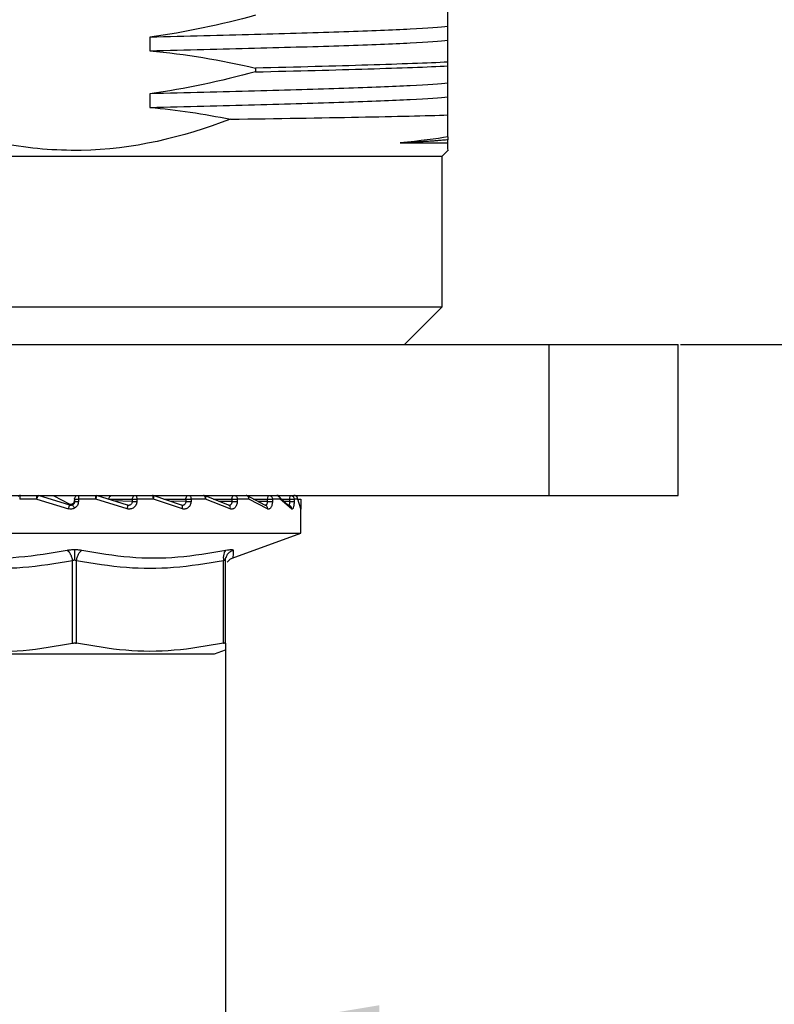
# Model space of a CAD drawing. Header units: millimetres. Extents: x 2370 to 2643, y 1245 to 1437.
# Tile 4 of 8: x 2442 to 2462, y 1279 to 1305. Entities that reach past the tile are written whole.
import ezdxf

# ---------------------------------------------------------------- set-up
doc = ezdxf.new("R2010")
doc.units = ezdxf.units.MM
doc.layers.add('1轮廓实线层', color=7, linetype='Continuous')
doc.layers.add('2细线层', color=3, linetype='Continuous')
doc.styles.add('SLDTEXTSTYLE1', font='txt')
doc.dimstyles.new('SLDDIMSTYLE0', dxfattribs={"dimtxt": 3.5, "dimasz": 4.08, "dimexe": 0, "dimexo": 0.0625, "dimgap": 0.875, "dimtad": 2, "dimdec": 0, "dimrnd": 1e-09, "dimzin": 4, "dimdsep": 46, "dimtxsty": 'SLDTEXTSTYLE1', "dimsah": 1, "dimcen": 0.09, "dimadec": 0, "dimazin": 1, "dimtfac": 1, "dimtmove": 0, "dimatfit": 0, "dimfxl": 0, "dimfrac": 2, "dimtolj": 1, "dimtzin": 12, "dimarcsym": 0})

# ---------------------------------------------------------------- blocks, each defined once
blk = doc.blocks.new('*D24')
at = {"layer": '2细线层', "color": 0, "lineweight": -2}
for p, q in [((2457.053, 1314.168), (2494.324, 1314.168)), ((2494.324, 1310.088), (2494.324, 1300.248)), ((2459.053, 1296.168), (2494.324, 1296.168))]:
    blk.add_line(p, q, dxfattribs=at)
at = {"layer": '2细线层', "color": 0}
for points in [[(2493.644, 1310.088), (2495.004, 1310.088), (2494.324, 1314.168)], [(2493.644, 1300.248), (2495.004, 1300.248), (2494.324, 1296.168)]]:
    blk.add_solid(points, dxfattribs=at)
at = {"layer": 'Defpoints', "color": 0}
for p in [(2456.99, 1314.168), (2458.99, 1296.168), (2494.324, 1296.168)]:
    blk.add_point(p, dxfattribs=at)
at = {"layer": '2细线层', "color": 0, "insert": (2495.199, 1305.168), "char_height": 3.5, "attachment_point": 2, "rotation": 90, "style": 'SLDTEXTSTYLE1'}
blk.add_mtext('\\A1;GH=18', dxfattribs=at)
blk = doc.blocks.new('*D25')
at = {"layer": '2细线层', "color": 0, "lineweight": -2}
for p, q in [((2438.99, 1288.186), (2438.99, 1277.966)), ((2446.99, 1288.186), (2446.99, 1277.966)), ((2434.91, 1277.966), (2422.537, 1277.966)), ((2446.99, 1277.966), (2438.99, 1277.966)), ((2451.07, 1277.966), (2455.15, 1277.966))]:
    blk.add_line(p, q, dxfattribs=at)
at = {"layer": '2细线层', "color": 0}
for points in [[(2434.91, 1278.646), (2434.91, 1277.286), (2438.99, 1277.966)], [(2451.07, 1278.646), (2451.07, 1277.286), (2446.99, 1277.966)]]:
    blk.add_solid(points, dxfattribs=at)
at = {"layer": 'Defpoints', "color": 0}
for p in [(2438.99, 1288.249), (2446.99, 1288.249), (2446.99, 1277.966)]:
    blk.add_point(p, dxfattribs=at)
at = {"layer": '2细线层', "color": 0, "insert": (2426.093, 1277.091), "char_height": 3.5, "attachment_point": 2, "style": 'SLDTEXTSTYLE1'}
blk.add_mtext('\\A1;{\\fGDT;o}8', dxfattribs=at)

msp = doc.modelspace()

# ---------------------------------------------------------------- linework, layer by layer
at = {"layer": '1轮廓实线层', "linetype": 'Continuous', "lineweight": 25}
for p, q in [((2452.89, 1304.24), (2452.89, 1304.601)), ((2444.99, 1304.321), (2444.99, 1303.96)), ((2447.785, 1303.501), (2447.785, 1303.401)), ((2452.89, 1303.56), (2452.89, 1303.66)), ((2452.89, 1302.74), (2452.89, 1303.101)), ((2444.99, 1302.821), (2444.99, 1302.46)), ((2452.891, 1301.518), (2452.891, 1301.601)), ((2452.74, 1301.168), (2452.904, 1301.331)), ((2433.24, 1301.168), (2452.74, 1301.168)), ((2452.74, 1297.168), (2452.74, 1301.168)), ((2433.24, 1297.168), (2452.74, 1297.168)), ((2451.74, 1296.168), (2452.74, 1297.168)), ((2428.936, 1296.168), (2455.562, 1296.168)), ((2455.562, 1296.168), (2455.562, 1292.168)), ((2455.562, 1296.168), (2458.99, 1296.168)), ((2458.99, 1292.168), (2458.99, 1296.168)), ((2428.936, 1292.168), (2455.562, 1292.168)), ((2441.989, 1292.068), (2441.536, 1292.068)), ((2441.989, 1292.068), (2442.829, 1291.812)), ((2442.005, 1292.168), (2442.02, 1292.167)), ((2442.861, 1291.907), (2442.035, 1292.163)), ((2442.035, 1292.163), (2442.437, 1292.157)), ((2442.437, 1292.156), (2442.845, 1291.943)), ((2442.845, 1291.943), (2442.861, 1291.907)), ((2442.99, 1292.068), (2442.99, 1292.003)), ((2443.092, 1292.068), (2443.092, 1292.003)), ((2443.554, 1292.068), (2443.092, 1292.068)), ((2443.545, 1292.168), (2443.56, 1292.167)), ((2444.387, 1291.812), (2443.554, 1292.068)), ((2444.392, 1291.907), (2443.574, 1292.163)), ((2443.896, 1292.068), (2444.517, 1292.068)), ((2444.517, 1292.003), (2444.012, 1292.027)), ((2444.517, 1292.068), (2444.517, 1292.003)), ((2444.641, 1292.068), (2444.641, 1292.003)), ((2445.081, 1292.068), (2444.641, 1292.068)), ((2445.046, 1292.168), (2445.06, 1292.167)), ((2445.06, 1292.167), (2445.074, 1292.163)), ((2445.828, 1291.907), (2445.074, 1292.163)), ((2445.85, 1291.812), (2445.081, 1292.068)), ((2445.355, 1292.068), (2445.94, 1292.068)), ((2445.94, 1292.003), (2445.516, 1292.013)), ((2445.94, 1292.068), (2445.94, 1292.003)), ((2446.078, 1292.068), (2446.078, 1292.003)), ((2446.465, 1292.068), (2446.078, 1292.068)), ((2447.07, 1291.907), (2446.432, 1292.163)), ((2447.118, 1291.812), (2446.465, 1292.068)), ((2446.67, 1292.068), (2447.162, 1292.068)), ((2447.162, 1292.003), (2446.817, 1292.009)), ((2447.162, 1292.068), (2447.162, 1292.003)), ((2447.304, 1292.068), (2447.304, 1292.003)), ((2447.613, 1292.068), (2447.304, 1292.068)), ((2448.034, 1291.907), (2447.555, 1292.163)), ((2448.104, 1291.812), (2447.613, 1292.068)), ((2447.733, 1292.068), (2448.099, 1292.068)), ((2448.099, 1292.003), (2447.849, 1292.007)), ((2448.099, 1292.068), (2448.099, 1292.003)), ((2448.237, 1292.068), (2448.237, 1292.003)), ((2448.445, 1292.068), (2448.237, 1292.068)), ((2448.655, 1291.907), (2448.367, 1292.163)), ((2448.742, 1291.812), (2448.445, 1292.068)), ((2448.474, 1292.068), (2448.689, 1292.068)), ((2448.689, 1292.003), (2448.545, 1292.005)), ((2448.689, 1292.068), (2448.689, 1292.003)), ((2448.812, 1292.068), (2448.812, 1292.003)), ((2448.906, 1292.068), (2448.812, 1292.068)), ((2448.89, 1292.126), (2448.89, 1292.139)), ((2448.988, 1291.812), (2448.906, 1292.068)), ((2448.99, 1292.068), (2448.99, 1292.003)), ((2455.562, 1292.168), (2458.99, 1292.168)), ((2448.989, 1291.814), (2448.989, 1291.804)), ((2448.99, 1291.168), (2448.99, 1291.836)), ((2436.99, 1291.168), (2442.99, 1291.168)), ((2442.99, 1291.168), (2448.99, 1291.168)), ((2447.173, 1290.507), (2448.99, 1291.168)), ((2442.94, 1288.249), (2442.94, 1290.432)), ((2443.04, 1288.249), (2443.04, 1290.432)), ((2446.94, 1288.249), (2446.94, 1290.432)), ((2446.99, 1288.249), (2446.99, 1290.432)), ((2446.702, 1287.968), (2446.99, 1288.07)), ((2446.99, 1288.249), (2446.99, 1288.07))]:
    msp.add_line(p, q, dxfattribs=at)
for centre, radius, start, end in [((2444.619, 1292.068), 0.102, 136.2243, 180.1629), ((2448.262, 1292.071), 0.162, 155.4548, 181.1433), ((2448.985, 1292.072), 0.296, 166.9814, 180.7804), ((2449.031, 1291.813), 0.0422, 179.4496, 191.6482)]:
    msp.add_arc(centre, radius, start, end, dxfattribs=at)
for points in [[(2452.89, 1304.601), (2452.89, 1304.687), (2452.89, 1304.847), (2452.89, 1305.06)], [(2447.785, 1304.901), (2446.866, 1304.651), (2445.934, 1304.451), (2444.99, 1304.321)], [(2452.89, 1303.66), (2452.89, 1303.91), (2452.89, 1304.11), (2452.89, 1304.24)], [(2444.99, 1303.96), (2445.932, 1303.874), (2446.865, 1303.715), (2447.785, 1303.501)], [(2452.89, 1303.101), (2452.89, 1303.187), (2452.89, 1303.347), (2452.89, 1303.561)], [(2447.785, 1303.401), (2446.866, 1303.152), (2445.934, 1302.951), (2444.99, 1302.821)], [(2452.89, 1302.259), (2452.89, 1302.463), (2452.89, 1302.628), (2452.89, 1302.74)], [(2444.99, 1302.46), (2445.706, 1302.395), (2446.417, 1302.287), (2447.121, 1302.145)], [(2452.89, 1301.677), (2452.89, 1301.831), (2452.89, 1302.029), (2452.89, 1302.259)], [(2452.89, 1301.677), (2452.588, 1301.624), (2452.158, 1301.571), (2451.621, 1301.518)], [(2451.621, 1301.518), (2452.228, 1301.518), (2452.659, 1301.518), (2452.89, 1301.518)], [(2441.56, 1292.168), (2441.557, 1292.167), (2441.551, 1292.164), (2441.543, 1292.14), (2441.537, 1292.107), (2441.536, 1292.081), (2441.536, 1292.068)], [(2441.989, 1292.068), (2441.989, 1292.081), (2441.99, 1292.107), (2441.993, 1292.14), (2441.999, 1292.164), (2442.003, 1292.167), (2442.005, 1292.168)], [(2442.99, 1292.068), (2442.992, 1292.081), (2442.995, 1292.108), (2443.011, 1292.128), (2443.02, 1292.139)], [(2442.99, 1292.068), (2442.992, 1292.068), (2442.995, 1292.068), (2443.019, 1292.068), (2443.052, 1292.068), (2443.079, 1292.068), (2443.092, 1292.068)], [(2442.99, 1292.003), (2442.992, 1292.003), (2442.995, 1292.003), (2443.019, 1292.003), (2443.052, 1292.003), (2443.079, 1292.003), (2443.092, 1292.003)], [(2443.09, 1292.168), (2443.091, 1292.167), (2443.091, 1292.164), (2443.092, 1292.14), (2443.092, 1292.107), (2443.092, 1292.081), (2443.092, 1292.068)], [(2443.554, 1292.068), (2443.554, 1292.081), (2443.554, 1292.107), (2443.551, 1292.14), (2443.548, 1292.164), (2443.546, 1292.167), (2443.545, 1292.168)], [(2443.896, 1292.068), (2443.898, 1292.081), (2443.901, 1292.107), (2443.923, 1292.14), (2443.955, 1292.164), (2443.98, 1292.167), (2443.993, 1292.168)], [(2444.517, 1292.068), (2444.522, 1292.068), (2444.532, 1292.068), (2444.563, 1292.068), (2444.602, 1292.068), (2444.628, 1292.068), (2444.641, 1292.068)], [(2444.517, 1292.003), (2444.522, 1292.003), (2444.532, 1292.003), (2444.563, 1292.003), (2444.602, 1292.003), (2444.628, 1292.003), (2444.641, 1292.003)], [(2444.614, 1292.168), (2444.618, 1292.167), (2444.625, 1292.164), (2444.634, 1292.14), (2444.64, 1292.107), (2444.641, 1292.081), (2444.641, 1292.068)], [(2445.081, 1292.068), (2445.08, 1292.081), (2445.079, 1292.107), (2445.071, 1292.14), (2445.06, 1292.164), (2445.051, 1292.167), (2445.046, 1292.168)], [(2445.94, 1292.068), (2445.94, 1292.075), (2445.941, 1292.088), (2445.946, 1292.107), (2445.954, 1292.124), (2445.962, 1292.134), (2445.965, 1292.139)], [(2445.94, 1292.068), (2445.948, 1292.068), (2445.964, 1292.068), (2446.001, 1292.068), (2446.042, 1292.068), (2446.066, 1292.068), (2446.078, 1292.068)], [(2445.94, 1292.003), (2445.948, 1292.003), (2445.964, 1292.003), (2446.001, 1292.003), (2446.042, 1292.003), (2446.066, 1292.003), (2446.078, 1292.003)], [(2446.027, 1292.168), (2446.033, 1292.167), (2446.047, 1292.164), (2446.064, 1292.14), (2446.076, 1292.107), (2446.077, 1292.081), (2446.078, 1292.068)], [(2446.465, 1292.068), (2446.464, 1292.081), (2446.463, 1292.107), (2446.449, 1292.14), (2446.43, 1292.164), (2446.415, 1292.167), (2446.407, 1292.168)], [(2447.162, 1292.068), (2447.162, 1292.075), (2447.163, 1292.088), (2447.167, 1292.107), (2447.173, 1292.124), (2447.179, 1292.134), (2447.183, 1292.139)], [(2447.162, 1292.068), (2447.172, 1292.068), (2447.193, 1292.068), (2447.233, 1292.068), (2447.274, 1292.068), (2447.294, 1292.068), (2447.304, 1292.068)], [(2447.162, 1292.003), (2447.172, 1292.003), (2447.193, 1292.003), (2447.233, 1292.003), (2447.274, 1292.003), (2447.294, 1292.003), (2447.304, 1292.003)], [(2447.233, 1292.168), (2447.242, 1292.167), (2447.261, 1292.164), (2447.285, 1292.14), (2447.301, 1292.107), (2447.303, 1292.081), (2447.304, 1292.068)], [(2447.613, 1292.068), (2447.612, 1292.081), (2447.609, 1292.107), (2447.592, 1292.14), (2447.566, 1292.164), (2447.546, 1292.167), (2447.536, 1292.168)], [(2448.099, 1292.068), (2448.112, 1292.068), (2448.136, 1292.068), (2448.177, 1292.068), (2448.213, 1292.068), (2448.229, 1292.068), (2448.237, 1292.068)], [(2448.099, 1292.003), (2448.112, 1292.003), (2448.136, 1292.003), (2448.177, 1292.003), (2448.213, 1292.003), (2448.229, 1292.003), (2448.237, 1292.003)], [(2448.149, 1292.168), (2448.161, 1292.167), (2448.184, 1292.164), (2448.213, 1292.14), (2448.233, 1292.107), (2448.235, 1292.081), (2448.237, 1292.068)], [(2448.445, 1292.068), (2448.444, 1292.081), (2448.441, 1292.107), (2448.42, 1292.14), (2448.39, 1292.164), (2448.366, 1292.167), (2448.355, 1292.168)], [(2448.689, 1292.068), (2448.702, 1292.068), (2448.728, 1292.068), (2448.766, 1292.068), (2448.797, 1292.068), (2448.807, 1292.068), (2448.812, 1292.068)], [(2448.689, 1292.003), (2448.702, 1292.003), (2448.728, 1292.003), (2448.766, 1292.003), (2448.797, 1292.003), (2448.807, 1292.003), (2448.812, 1292.003)], [(2448.715, 1292.168), (2448.727, 1292.167), (2448.753, 1292.164), (2448.785, 1292.14), (2448.807, 1292.107), (2448.81, 1292.081), (2448.812, 1292.068)], [(2448.906, 1292.068), (2448.905, 1292.081), (2448.902, 1292.107), (2448.879, 1292.14), (2448.846, 1292.164), (2448.821, 1292.167), (2448.808, 1292.168)], [(2448.89, 1292.068), (2448.903, 1292.068), (2448.929, 1292.068), (2448.963, 1292.068), (2448.986, 1292.068), (2448.988, 1292.068), (2448.99, 1292.068)], [(2442.829, 1291.812), (2442.833, 1291.824), (2442.841, 1291.849), (2442.851, 1291.881), (2442.859, 1291.903), (2442.861, 1291.906), (2442.861, 1291.907)], [(2439.279, 1287.968), (2439.339, 1287.968), (2439.459, 1287.968), (2439.764, 1287.968), (2440.151, 1287.968), (2440.619, 1287.968), (2441.152, 1287.968), (2441.736, 1287.968), (2442.354, 1287.968), (2442.99, 1287.968), (2443.627, 1287.968), (2444.245, 1287.968), (2444.829, 1287.968), (2445.362, 1287.968), (2445.83, 1287.968), (2446.217, 1287.968), (2446.522, 1287.968), (2446.642, 1287.968), (2446.702, 1287.968)]]:
    msp.add_open_spline(points, degree=3, dxfattribs=at)
for points, knots in [([(2452.89, 1304.601), (2452.695, 1304.578), (2452.357, 1304.554), (2451.424, 1304.508), (2450.83, 1304.484), (2449.434, 1304.438), (2448.634, 1304.414), (2446.895, 1304.368), (2445.957, 1304.344), (2444.99, 1304.321)], [0, 0, 0, 0, 0.25, 0.25, 0.5, 0.5, 0.75, 0.75, 1, 1, 1, 1]), ([(2444.99, 1303.96), (2445.957, 1303.984), (2446.895, 1304.007), (2448.634, 1304.054), (2449.434, 1304.077), (2450.83, 1304.124), (2451.424, 1304.147), (2452.357, 1304.193), (2452.695, 1304.217), (2452.89, 1304.24)], [0, 0, 0, 0, 0.25, 0.25, 0.5, 0.5, 0.75, 0.75, 1, 1, 1, 1]), ([(2452.89, 1303.66), (2452.356, 1303.634), (2451.636, 1303.607), (2449.902, 1303.554), (2448.889, 1303.527), (2447.785, 1303.501)], [0, 0, 0, 0, 0.5, 0.5, 1, 1, 1, 1]), ([(2447.785, 1303.401), (2448.889, 1303.427), (2449.902, 1303.454), (2451.636, 1303.507), (2452.356, 1303.534), (2452.89, 1303.56)], [0, 0, 0, 0, 0.5, 0.5, 1, 1, 1, 1]), ([(2452.89, 1303.101), (2452.695, 1303.078), (2452.357, 1303.054), (2451.424, 1303.008), (2450.83, 1302.984), (2449.435, 1302.938), (2448.634, 1302.914), (2446.895, 1302.868), (2445.957, 1302.844), (2444.99, 1302.821)], [0, 0, 0, 0, 0.25, 0.25, 0.5, 0.5, 0.75, 0.75, 1, 1, 1, 1]), ([(2444.99, 1302.46), (2445.957, 1302.483), (2446.895, 1302.507), (2448.634, 1302.553), (2449.435, 1302.577), (2450.83, 1302.623), (2451.424, 1302.647), (2452.357, 1302.693), (2452.695, 1302.717), (2452.89, 1302.74)], [0, 0, 0, 0, 0.25, 0.25, 0.5, 0.5, 0.75, 0.75, 1, 1, 1, 1]), ([(2447.121, 1302.145), (2445.844, 1301.654), (2444.532, 1301.343), (2442.819, 1301.314), (2442.476, 1301.326), (2441.8, 1301.384), (2441.465, 1301.43), (2440.468, 1301.614), (2439.815, 1301.798), (2439.17, 1302.029)], [0, 0, 0, 0, 0.5, 0.5, 0.625, 0.625, 0.75, 0.75, 1, 1, 1, 1]), ([(2447.121, 1302.145), (2448.375, 1302.164), (2449.536, 1302.183), (2451.507, 1302.221), (2452.317, 1302.24), (2452.89, 1302.259)], [0, 0, 0, 0, 0.5, 0.5, 1, 1, 1, 1]), ([(2452.891, 1301.601), (2452.869, 1301.598), (2452.826, 1301.594), (2452.75, 1301.586), (2452.665, 1301.579), (2452.57, 1301.571), (2452.465, 1301.564), (2452.35, 1301.556), (2452.224, 1301.549), (2452.089, 1301.541), (2451.943, 1301.533), (2451.788, 1301.526), (2451.677, 1301.521), (2451.621, 1301.518)], [0, 0, 0, 0, 0.088113, 0.176802, 0.266062, 0.355888, 0.446274, 0.537213, 0.6287, 0.720728, 0.813292, 0.906385, 1, 1, 1, 1]), ([(2452.89, 1301.677), (2452.89, 1301.663), (2452.89, 1301.634), (2452.89, 1301.612), (2452.891, 1301.601)], [0, 0, 0, 0, 0.501179, 1, 1, 1, 1]), ([(2452.89, 1301.344), (2452.89, 1301.342), (2452.89, 1301.337), (2452.89, 1301.457), (2452.89, 1301.518)], [0, 0, 0, 0, 0.490304, 1, 1, 1, 1]), ([(2441.557, 1292.167), (2441.554, 1292.167), (2441.539, 1292.168), (2441.515, 1292.159), (2441.498, 1292.146), (2441.491, 1292.14)], [0, 0, 0, 0, 0.132851, 0.611948, 1, 1, 1, 1]), ([(2441.989, 1292.068), (2441.991, 1292.076), (2441.996, 1292.091), (2442.005, 1292.115), (2442.016, 1292.139), (2442.027, 1292.159), (2442.032, 1292.162), (2442.035, 1292.163)], [0, 0, 0, 0, 0.160645, 0.303693, 0.505144, 0.75208, 1, 1, 1, 1]), ([(2442.02, 1292.167), (2442.021, 1292.167), (2442.021, 1292.167), (2442.022, 1292.167), (2442.027, 1292.166), (2442.031, 1292.164), (2442.035, 1292.163)], [0, 0, 0, 0, 0.027788, 0.083364, 0.277873, 1, 1, 1, 1]), ([(2442.845, 1291.943), (2442.852, 1291.94), (2442.868, 1291.933), (2442.893, 1291.933), (2442.918, 1291.938), (2442.941, 1291.949), (2442.961, 1291.964), (2442.977, 1291.984), (2442.988, 1292.007), (2442.99, 1292.024), (2442.99, 1292.032)], [0, 0, 0, 0, 0.123509, 0.25, 0.372926, 0.499006, 0.625206, 0.748479, 0.875613, 1, 1, 1, 1]), ([(2442.94, 1291.916), (2442.934, 1291.913), (2442.922, 1291.907), (2442.902, 1291.903), (2442.881, 1291.903), (2442.868, 1291.906), (2442.861, 1291.907)], [0, 0, 0, 0, 0.250035, 0.500045, 0.750033, 1, 1, 1, 1]), ([(2442.99, 1292.003), (2442.99, 1291.994), (2442.989, 1291.977), (2442.978, 1291.953), (2442.962, 1291.931), (2442.948, 1291.921), (2442.94, 1291.916)], [0, 0, 0, 0, 0.249998, 0.499997, 0.749997, 1, 1, 1, 1]), ([(2442.99, 1291.83), (2442.984, 1291.841), (2442.971, 1291.864), (2442.954, 1291.892), (2442.943, 1291.912), (2442.941, 1291.915), (2442.94, 1291.916)], [0, 0, 0, 0, 0.25, 0.5, 0.75, 1, 1, 1, 1]), ([(2443.092, 1292.003), (2443.091, 1291.986), (2443.088, 1291.95), (2443.067, 1291.902), (2443.035, 1291.859), (2443.005, 1291.84), (2442.99, 1291.83)], [0, 0, 0, 0, 0.25031, 0.498787, 0.748691, 1, 1, 1, 1]), ([(2443.554, 1292.068), (2443.556, 1292.076), (2443.561, 1292.091), (2443.568, 1292.115), (2443.573, 1292.139), (2443.577, 1292.159), (2443.575, 1292.162), (2443.574, 1292.163)], [0, 0, 0, 0, 0.160688, 0.303759, 0.50515, 0.75208, 1, 1, 1, 1]), ([(2443.56, 1292.167), (2443.56, 1292.167), (2443.56, 1292.167), (2443.56, 1292.167), (2443.562, 1292.167), (2443.566, 1292.166), (2443.571, 1292.164), (2443.574, 1292.163)], [0, 0, 0, 0, 0.009099, 0.025321, 0.079134, 0.272235, 1, 1, 1, 1]), ([(2444.641, 1292.003), (2444.64, 1291.988), (2444.638, 1291.957), (2444.62, 1291.914), (2444.594, 1291.876), (2444.56, 1291.845), (2444.521, 1291.821), (2444.478, 1291.807), (2444.432, 1291.802), (2444.402, 1291.808), (2444.387, 1291.812)], [0, 0, 0, 0, 0.123257, 0.2481941, 0.3711689, 0.4968675, 0.623046, 0.7470419, 0.8748228, 1, 1, 1, 1]), ([(2444.517, 1292.003), (2444.517, 1291.999), (2444.517, 1291.989), (2444.513, 1291.97), (2444.502, 1291.946), (2444.483, 1291.924), (2444.46, 1291.91), (2444.438, 1291.904), (2444.415, 1291.902), (2444.4, 1291.906), (2444.392, 1291.907)], [0, 0, 0, 0, 0.060775, 0.163869, 0.309132, 0.496347, 0.622396, 0.748267, 0.874131, 1, 1, 1, 1]), ([(2445.081, 1292.068), (2445.083, 1292.076), (2445.087, 1292.091), (2445.091, 1292.115), (2445.091, 1292.139), (2445.086, 1292.159), (2445.078, 1292.162), (2445.074, 1292.163)], [0, 0, 0, 0, 0.160832, 0.303972, 0.505169, 0.752081, 1, 1, 1, 1]), ([(2445.94, 1292.003), (2445.94, 1291.999), (2445.94, 1291.989), (2445.936, 1291.97), (2445.927, 1291.946), (2445.909, 1291.924), (2445.889, 1291.91), (2445.869, 1291.904), (2445.848, 1291.902), (2445.835, 1291.906), (2445.828, 1291.907)], [0, 0, 0, 0, 0.060775, 0.163869, 0.309132, 0.496347, 0.622396, 0.748267, 0.874131, 1, 1, 1, 1]), ([(2446.078, 1292.003), (2446.077, 1291.988), (2446.075, 1291.957), (2446.059, 1291.914), (2446.036, 1291.876), (2446.006, 1291.845), (2445.971, 1291.821), (2445.932, 1291.807), (2445.89, 1291.802), (2445.863, 1291.808), (2445.85, 1291.812)], [0, 0, 0, 0, 0.123257, 0.248194, 0.371169, 0.496867, 0.623046, 0.747042, 0.874823, 1, 1, 1, 1]), ([(2446.465, 1292.068), (2446.467, 1292.076), (2446.47, 1292.091), (2446.471, 1292.115), (2446.466, 1292.139), (2446.453, 1292.159), (2446.439, 1292.162), (2446.432, 1292.163)], [0, 0, 0, 0, 0.160792, 0.303913, 0.505164, 0.75208, 1, 1, 1, 1]), ([(2447.162, 1292.003), (2447.162, 1291.999), (2447.162, 1291.989), (2447.159, 1291.97), (2447.151, 1291.946), (2447.137, 1291.924), (2447.12, 1291.91), (2447.104, 1291.904), (2447.087, 1291.902), (2447.076, 1291.906), (2447.07, 1291.907)], [0, 0, 0, 0, 0.060775, 0.163869, 0.309132, 0.496347, 0.622396, 0.748267, 0.874131, 1, 1, 1, 1]), ([(2447.304, 1292.003), (2447.304, 1291.988), (2447.302, 1291.957), (2447.289, 1291.914), (2447.27, 1291.876), (2447.245, 1291.845), (2447.217, 1291.821), (2447.185, 1291.807), (2447.151, 1291.802), (2447.129, 1291.808), (2447.118, 1291.812)], [0, 0, 0, 0, 0.123257, 0.248194, 0.371169, 0.496867, 0.623046, 0.747042, 0.874823, 1, 1, 1, 1]), ([(2447.613, 1292.068), (2447.614, 1292.076), (2447.616, 1292.091), (2447.613, 1292.115), (2447.604, 1292.139), (2447.584, 1292.159), (2447.564, 1292.162), (2447.555, 1292.163)], [0, 0, 0, 0, 0.1603111, 0.3031972, 0.505101, 0.7520794, 1, 1, 1, 1]), ([(2448.099, 1292.003), (2448.099, 1291.999), (2448.099, 1291.989), (2448.097, 1291.97), (2448.092, 1291.945), (2448.082, 1291.924), (2448.071, 1291.91), (2448.059, 1291.904), (2448.047, 1291.902), (2448.038, 1291.906), (2448.034, 1291.907)], [0, 0, 0, 0, 0.060997, 0.164194, 0.309438, 0.496512, 0.622399, 0.748269, 0.874132, 1, 1, 1, 1]), ([(2448.237, 1292.003), (2448.236, 1291.988), (2448.235, 1291.957), (2448.226, 1291.914), (2448.213, 1291.876), (2448.195, 1291.845), (2448.175, 1291.821), (2448.152, 1291.807), (2448.128, 1291.802), (2448.112, 1291.808), (2448.104, 1291.812)], [0, 0, 0, 0, 0.123257, 0.248194, 0.371169, 0.496867, 0.623046, 0.747042, 0.874823, 1, 1, 1, 1]), ([(2448.416, 1292.147), (2448.415, 1292.147), (2448.408, 1292.155), (2448.389, 1292.163), (2448.37, 1292.166), (2448.361, 1292.168)], [0, 0, 0, 0, 0.018275, 0.539349, 1, 1, 1, 1]), ([(2448.445, 1292.068), (2448.446, 1292.076), (2448.447, 1292.091), (2448.441, 1292.115), (2448.427, 1292.139), (2448.402, 1292.159), (2448.378, 1292.162), (2448.367, 1292.163)], [0, 0, 0, 0, 0.1611546, 0.304452, 0.5052109, 0.7520813, 1, 1, 1, 1]), ([(2448.689, 1292.003), (2448.689, 1291.999), (2448.689, 1291.989), (2448.688, 1291.97), (2448.685, 1291.945), (2448.681, 1291.924), (2448.675, 1291.91), (2448.668, 1291.904), (2448.662, 1291.902), (2448.657, 1291.906), (2448.655, 1291.907)], [0, 0, 0, 0, 0.060997, 0.164194, 0.309438, 0.496512, 0.622399, 0.748269, 0.874132, 1, 1, 1, 1]), ([(2448.812, 1292.003), (2448.811, 1291.988), (2448.811, 1291.957), (2448.806, 1291.914), (2448.799, 1291.876), (2448.791, 1291.845), (2448.78, 1291.821), (2448.768, 1291.807), (2448.755, 1291.802), (2448.747, 1291.808), (2448.742, 1291.812)], [0, 0, 0, 0, 0.123257, 0.248194, 0.371169, 0.496867, 0.623046, 0.747042, 0.874823, 1, 1, 1, 1]), ([(2448.895, 1292.115), (2448.894, 1292.118), (2448.888, 1292.132), (2448.868, 1292.15), (2448.839, 1292.165), (2448.82, 1292.167), (2448.81, 1292.168)], [0, 0, 0, 0, 0.076338, 0.440313, 0.733037, 1, 1, 1, 1]), ([(2448.906, 1292.068), (2448.906, 1292.076), (2448.905, 1292.091), (2448.901, 1292.107), (2448.896, 1292.114), (2448.895, 1292.115)], [0, 0, 0, 0, 0.481765, 0.910807, 1, 1, 1, 1]), ([(2448.99, 1292.003), (2448.99, 1291.988), (2448.99, 1291.957), (2448.99, 1291.914), (2448.99, 1291.876), (2448.99, 1291.845), (2448.99, 1291.821), (2448.99, 1291.807), (2448.989, 1291.802), (2448.989, 1291.808), (2448.988, 1291.812)], [0, 0, 0, 0, 0.123257, 0.248194, 0.371169, 0.496867, 0.623046, 0.747042, 0.874823, 1, 1, 1, 1]), ([(2442.99, 1291.83), (2442.978, 1291.824), (2442.953, 1291.811), (2442.912, 1291.803), (2442.87, 1291.802), (2442.843, 1291.809), (2442.829, 1291.812)], [0, 0, 0, 0, 0.248328, 0.49819, 0.749559, 1, 1, 1, 1]), ([(2444.387, 1291.812), (2444.391, 1291.824), (2444.398, 1291.849), (2444.402, 1291.881), (2444.401, 1291.903), (2444.395, 1291.906), (2444.392, 1291.907)], [0, 0, 0, 0, 0.2500017, 0.5000019, 0.7500011, 1, 1, 1, 1]), ([(2445.85, 1291.812), (2445.853, 1291.824), (2445.858, 1291.849), (2445.856, 1291.881), (2445.846, 1291.903), (2445.834, 1291.906), (2445.828, 1291.907)], [0, 0, 0, 0, 0.2500017, 0.5000019, 0.7500011, 1, 1, 1, 1]), ([(2447.118, 1291.812), (2447.12, 1291.824), (2447.123, 1291.849), (2447.114, 1291.881), (2447.096, 1291.903), (2447.079, 1291.906), (2447.07, 1291.907)], [0, 0, 0, 0, 0.250002, 0.500002, 0.750001, 1, 1, 1, 1]), ([(2448.104, 1291.812), (2448.105, 1291.824), (2448.107, 1291.849), (2448.092, 1291.881), (2448.067, 1291.903), (2448.045, 1291.906), (2448.034, 1291.907)], [0, 0, 0, 0, 0.250002, 0.500002, 0.750001, 1, 1, 1, 1]), ([(2448.742, 1291.812), (2448.742, 1291.824), (2448.741, 1291.849), (2448.722, 1291.881), (2448.692, 1291.903), (2448.667, 1291.906), (2448.655, 1291.907)], [0, 0, 0, 0, 0.250002, 0.500002, 0.750001, 1, 1, 1, 1]), ([(2438.977, 1290.714), (2439.407, 1290.642), (2440.25, 1290.501), (2441.535, 1290.501), (2442.37, 1290.642), (2442.795, 1290.714)], [0, 0, 0, 0, 0.337634, 0.662605, 1, 1, 1, 1]), ([(2442.795, 1290.714), (2442.826, 1290.719), (2442.887, 1290.729), (2442.956, 1290.731), (2442.99, 1290.732)], [0, 0, 0, 0, 0.502451, 1, 1, 1, 1]), ([(2442.94, 1290.432), (2442.935, 1290.462), (2442.923, 1290.524), (2442.888, 1290.609), (2442.843, 1290.678), (2442.811, 1290.702), (2442.795, 1290.714)], [0, 0, 0, 0, 0.2436642, 0.4999999, 0.7563358, 1, 1, 1, 1]), ([(2442.99, 1290.732), (2443.025, 1290.731), (2443.094, 1290.729), (2443.155, 1290.719), (2443.186, 1290.714)], [0, 0, 0, 0, 0.497631, 1, 1, 1, 1]), ([(2442.99, 1290.732), (2442.99, 1290.719), (2442.99, 1290.693), (2442.99, 1290.624), (2442.99, 1290.54), (2442.99, 1290.479), (2442.99, 1290.45)], [0, 0, 0, 0, 0.245294, 0.501658, 0.757134, 1, 1, 1, 1]), ([(2443.04, 1290.432), (2443.046, 1290.462), (2443.058, 1290.524), (2443.093, 1290.609), (2443.138, 1290.678), (2443.17, 1290.702), (2443.186, 1290.714)], [0, 0, 0, 0, 0.243667, 0.500003, 0.756338, 1, 1, 1, 1]), ([(2443.186, 1290.714), (2443.608, 1290.642), (2444.446, 1290.5), (2445.731, 1290.5), (2446.578, 1290.642), (2447.004, 1290.714)], [0, 0, 0, 0, 0.334346, 0.665643, 1, 1, 1, 1]), ([(2447.004, 1290.714), (2446.991, 1290.702), (2446.966, 1290.678), (2446.942, 1290.609), (2446.931, 1290.524), (2446.937, 1290.462), (2446.94, 1290.432)], [0, 0, 0, 0, 0.243661, 0.499996, 0.756333, 1, 1, 1, 1]), ([(2447.004, 1290.714), (2447.033, 1290.719), (2447.089, 1290.729), (2447.152, 1290.733), (2447.193, 1290.729), (2447.197, 1290.719), (2447.2, 1290.714)], [0, 0, 0, 0, 0.2519694, 0.4999277, 0.74785, 1, 1, 1, 1]), ([(2447.007, 1290.525), (2447.019, 1290.553), (2447.044, 1290.611), (2447.113, 1290.677), (2447.171, 1290.702), (2447.2, 1290.714)], [0, 0, 0, 0, 0.328518, 0.672769, 1, 1, 1, 1]), ([(2447.2, 1290.714), (2447.197, 1290.668), (2447.191, 1290.561), (2447.187, 1290.491), (2447.188, 1290.514), (2447.188, 1290.514)], [0, 0, 0, 0, 0.419957, 0.978433, 1, 1, 1, 1]), ([(2442.94, 1290.432), (2442.5, 1290.359), (2441.647, 1290.22), (2440.335, 1290.22), (2439.482, 1290.359), (2439.04, 1290.432)], [0, 0, 0, 0, 0.340701, 0.659111, 1, 1, 1, 1]), ([(2442.99, 1290.45), (2442.986, 1290.449), (2442.977, 1290.449), (2442.959, 1290.444), (2442.948, 1290.437), (2442.94, 1290.432)], [0, 0, 0, 0, 0.231785, 0.472137, 1, 1, 1, 1]), ([(2443.04, 1290.432), (2443.033, 1290.437), (2443.022, 1290.444), (2443.004, 1290.449), (2442.995, 1290.449), (2442.99, 1290.45)], [0, 0, 0, 0, 0.527884, 0.768236, 1, 1, 1, 1]), ([(2446.94, 1290.432), (2446.499, 1290.359), (2445.646, 1290.22), (2444.335, 1290.22), (2443.481, 1290.359), (2443.04, 1290.432)], [0, 0, 0, 0, 0.340844, 0.659254, 1, 1, 1, 1]), ([(2446.99, 1290.432), (2446.99, 1290.437), (2446.989, 1290.444), (2446.983, 1290.449), (2446.977, 1290.45), (2446.97, 1290.449), (2446.958, 1290.444), (2446.948, 1290.437), (2446.94, 1290.432)], [0, 0, 0, 0, 0.262118, 0.382852, 0.500258, 0.617629, 0.73826, 1, 1, 1, 1]), ([(2446.99, 1290.432), (2446.991, 1290.463), (2446.991, 1290.496), (2447.006, 1290.524), (2447.007, 1290.525)], [0, 0, 0, 0, 0.954119, 1, 1, 1, 1]), ([(2447.041, 1290.397), (2447.062, 1290.423), (2447.102, 1290.473), (2447.161, 1290.5), (2447.19, 1290.513)], [0, 0, 0, 0, 0.512962, 1, 1, 1, 1]), ([(2439.04, 1288.249), (2439.476, 1288.173), (2440.334, 1288.022), (2441.647, 1288.022), (2442.505, 1288.173), (2442.94, 1288.249)], [0, 0, 0, 0, 0.336921, 0.663047, 1, 1, 1, 1]), ([(2442.94, 1288.249), (2442.948, 1288.25), (2442.964, 1288.253), (2442.991, 1288.254), (2443.017, 1288.253), (2443.033, 1288.25), (2443.04, 1288.249)], [0, 0, 0, 0, 0.254121, 0.500472, 0.746531, 1, 1, 1, 1]), ([(2446.94, 1288.249), (2446.506, 1288.173), (2445.647, 1288.022), (2444.334, 1288.022), (2443.475, 1288.173), (2443.04, 1288.249)], [0, 0, 0, 0, 0.33609, 0.663823, 1, 1, 1, 1]), ([(2446.94, 1288.249), (2446.948, 1288.25), (2446.962, 1288.253), (2446.978, 1288.254), (2446.989, 1288.253), (2446.99, 1288.25), (2446.99, 1288.249)], [0, 0, 0, 0, 0.250992, 0.5, 0.749008, 1, 1, 1, 1])]:
    msp.add_open_spline(points, degree=3, knots=knots, dxfattribs=at)

# ---------------------------------------------------------------- dimensions: what is measured, and where the dimension line sits
at = {"layer": '2细线层'}
dim = msp.add_linear_dim(base=(2494.324, 1296.168), p1=(2456.99, 1314.168), p2=(2458.99, 1296.168), angle=90, text='GH=<>', dimstyle='SLDDIMSTYLE0', dxfattribs=at)
dim.commit()
dim.dimension.update_dxf_attribs({"geometry": '*D24', "text_midpoint": (2494.324, 1305.168), "dimtype": 160})
dim = msp.add_linear_dim(base=(2446.99, 1277.966), p1=(2438.99, 1288.249), p2=(2446.99, 1288.249), text='{\\fGDT;o}<>', dimstyle='SLDDIMSTYLE0', dxfattribs=at)
dim.commit()
dim.dimension.update_dxf_attribs({"geometry": '*D25', "text_midpoint": (2426.093, 1277.966), "dimtype": 160})

doc.saveas('drawing.dxf')
